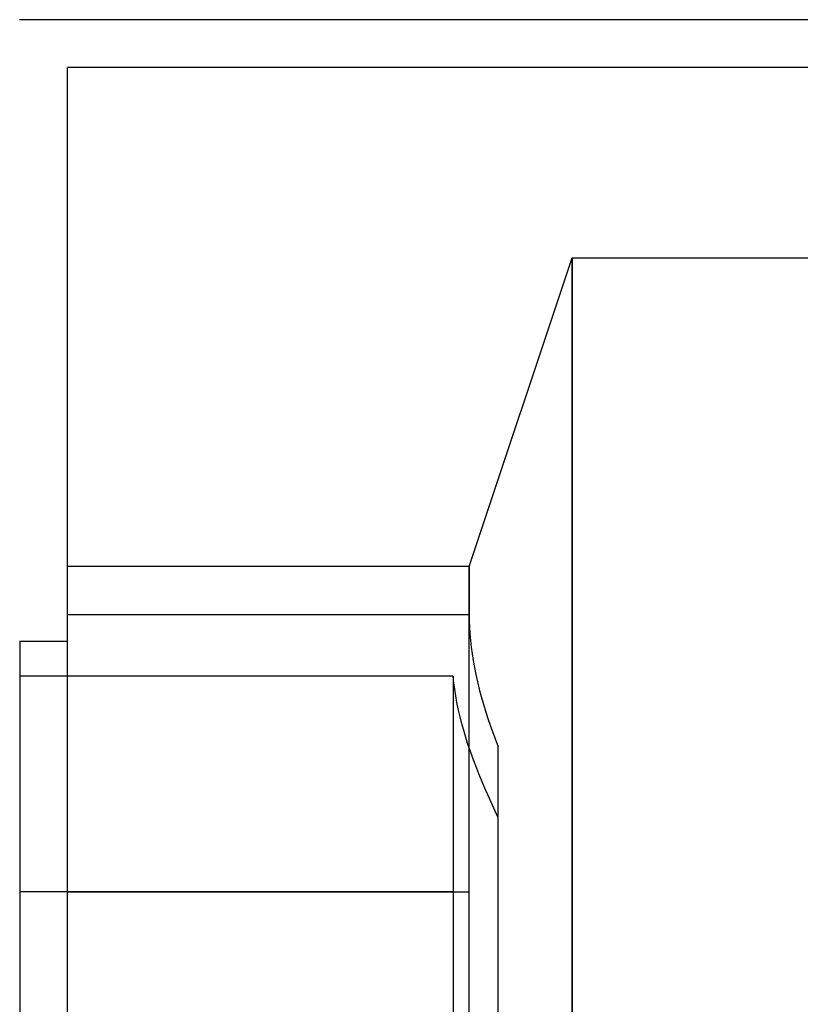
# Model space of a CAD drawing. Header units: millimetres. Extents: x -380 to 364, y -455 to 455.
# Tile 20 of 22: x -265 to -183, y 352 to 455. Entities that reach past the tile are written whole.
import ezdxf

# ---------------------------------------------------------------- set-up
doc = ezdxf.new("R2010")
doc.units = ezdxf.units.MM
doc.layers.add('MAIN-1', color=7, linetype='Continuous')
doc.layers.add('MAIN-2', color=7, linetype='Continuous')

msp = doc.modelspace()

# ---------------------------------------------------------------- linework, layer by layer
at = {"layer": 'MAIN-1'}
msp.add_line((265, 455), (-265, 455), dxfattribs=at)
at = {"layer": 'MAIN-2'}
for p, q in [((-260, 450), (-260, 450)), ((-260, -450), (-260, 450)), ((-40, 450), (-260, 450)), ((-218.01, 397.81), (-207.25, 430.11)), ((-207.25, 430.11), (-180.75, 430.11)), ((-207.25, 430.11), (-207.25, 297.51)), ((-207.25, 297.51), (-207.25, 430.11)), ((-218.01, 397.81), (-260, 397.81)), ((-218.01, 397.81), (-218.01, 392.81)), ((-218.01, 363.81), (-218.01, 397.81)), ((-260, 392.81), (-218.01, 392.81)), ((-218.01, 392.81), (-218, 392.13)), ((-218, 392.13), (-217.98, 391.45)), ((-217.98, 391.45), (-217.93, 390.77)), ((-217.93, 390.77), (-217.88, 390.08)), ((-260, 390), (-265, 390)), ((-264.99, 390), (-264.99, 385.22)), ((-264.99, 390), (-264.99, 390)), ((-264.99, 390), (-264.99, 128.8)), ((-264.99, 390), (-264.99, 390)), ((-260, 390), (-260, 390)), ((-217.88, 390.08), (-217.8, 389.39)), ((-217.8, 389.39), (-217.71, 388.69)), ((-217.71, 388.69), (-217.6, 387.98)), ((-217.6, 387.98), (-217.47, 387.26)), ((-217.47, 387.26), (-217.32, 386.52)), ((-219.67, 386.35), (-264.99, 386.35)), ((-219.61, 385.67), (-219.67, 386.35)), ((-219.67, 386.35), (-219.67, 363.81)), ((-217.32, 386.52), (-217.15, 385.77)), ((-265, 385.22), (-264.99, 385.22)), ((-219.52, 384.99), (-219.61, 385.67)), ((-217.15, 385.77), (-216.96, 385.01)), ((-219.42, 384.31), (-219.52, 384.99)), ((-219.3, 383.62), (-219.42, 384.31)), ((-216.96, 385.01), (-216.75, 384.22)), ((-216.75, 384.22), (-216.52, 383.42)), ((-219.16, 382.93), (-219.3, 383.62)), ((-216.52, 383.42), (-216.26, 382.59)), ((-219, 382.24), (-219.16, 382.93)), ((-218.82, 381.53), (-219, 382.24)), ((-216.26, 382.59), (-215.98, 381.73)), ((-218.62, 380.81), (-218.82, 381.53)), ((-215.98, 381.73), (-215.67, 380.84)), ((-218.4, 380.08), (-218.62, 380.81)), ((-218.17, 379.33), (-218.4, 380.08)), ((-215.67, 380.84), (-215.34, 379.92)), ((-215.34, 379.92), (-214.97, 378.97)), ((-217.91, 378.57), (-218.17, 379.33)), ((-214.97, 149.25), (-214.97, 378.97)), ((-217.63, 377.79), (-217.91, 378.57)), ((-217.33, 376.99), (-217.63, 377.79)), ((-217, 376.16), (-217.33, 376.99)), ((-216.65, 375.3), (-217, 376.16)), ((-216.27, 374.42), (-216.65, 375.3)), ((-215.87, 373.5), (-216.27, 374.42)), ((-215.44, 372.55), (-215.87, 373.5)), ((-214.97, 371.56), (-215.44, 372.55)), ((-219.67, 363.81), (-265, 363.81)), ((-260, 363.81), (-218.01, 363.81)), ((-219.67, 363.81), (-219.67, 334.81)), ((-218.01, 345.54), (-218.01, 363.81))]:
    msp.add_line(p, q, dxfattribs=at)

doc.saveas('drawing.dxf')
